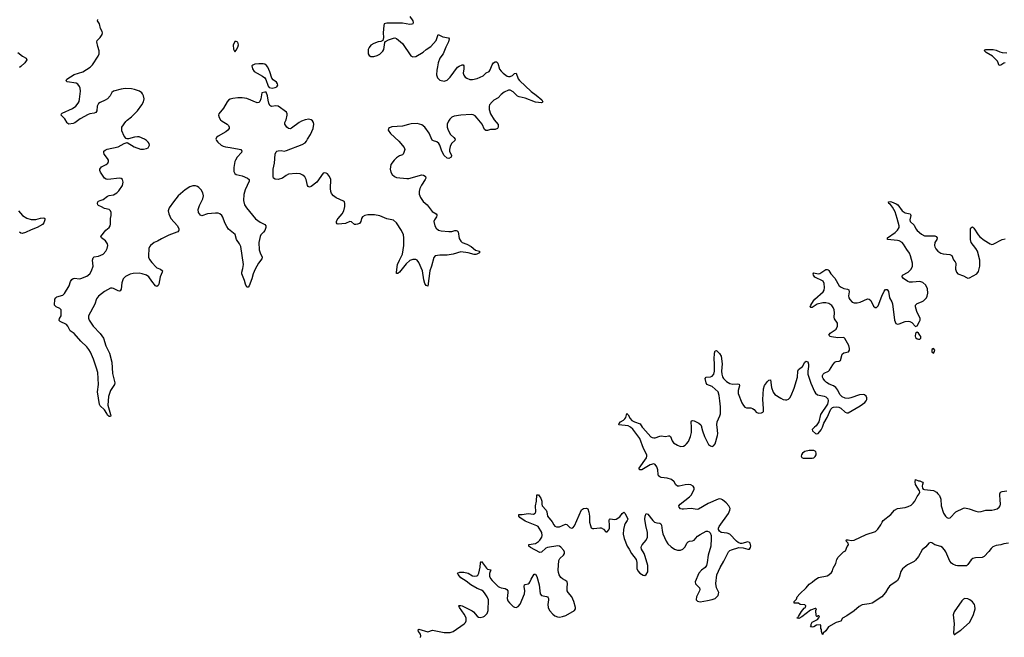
# Model space of a CAD drawing. Header units: inches. Extents: x 1843750 to 1959452, y 907112 to 1016326.
# Tile 91 of 137: x 1915515 to 1928677, y 927191 to 935446. Entities that reach past the tile are written whole.
import ezdxf

# ---------------------------------------------------------------- set-up
doc = ezdxf.new("R2010")
doc.units = ezdxf.units.IN
doc.header["$MEASUREMENT"] = 0
for name, color, linetype in [('B9913', 7, 'Continuous'), ('B9922', 7, 'Continuous'), ('B9923', 7, 'Continuous')]:
    doc.layers.add(name, color=color, linetype=linetype)

msp = doc.modelspace()

# ---------------------------------------------------------------- linework, layer by layer
at = {"layer": 'B9913', "color": 6, "elevation": 600}
for points in [[(1920000, 932708), (1919990, 932710), (1919950, 932745), (1919930, 932750), (1919870, 932723), (1919770, 932714), (1919759, 932719), (1919751, 932731), (1919751, 932750), (1919759, 932770), (1919770, 932790), (1919826, 932850), (1919848, 932890), (1919861, 932950), (1919863, 932990), (1919855, 933010), (1919842, 933022), (1919745, 933065), (1919710, 933090), (1919683, 933123), (1919672, 933150), (1919669, 933190), (1919674, 933310), (1919657, 933350), (1919630, 933385), (1919610, 933396), (1919590, 933400), (1919570, 933393), (1919486, 933274), (1919410, 933216), (1919390, 933206), (1919370, 933215), (1919361, 933230), (1919344, 933310), (1919327, 933347), (1919301, 933370), (1919264, 933384), (1919210, 933390), (1919110, 933382), (1919075, 933365), (1919030, 933330), (1918970, 933310), (1918930, 933313), (1918908, 933328), (1918902, 933350), (1918904, 933450), (1918921, 933530), (1918932, 933648), (1918942, 933678), (1918951, 933689), (1918970, 933695), (1919010, 933696), (1919050, 933690), (1919083, 933697), (1919290, 933777), (1919330, 933801), (1919350, 933824), (1919362, 933850), (1919403, 933910), (1919440, 933990), (1919447, 934050), (1919444, 934070), (1919430, 934096), (1919410, 934110), (1919378, 934118), (1919330, 934110), (1919282, 934090), (1919250, 934071), (1919150, 933995), (1919130, 933987), (1919110, 933990), (1919086, 934010), (1919060, 934050), (1919060, 934070), (1919076, 934110), (1919088, 934168), (1919089, 934190), (1919082, 934210), (1918970, 934291), (1918935, 934295), (1918887, 934287), (1918870, 934290), (1918859, 934299), (1918844, 934330), (1918834, 934370), (1918827, 934430), (1918810, 934478), (1918790, 934479), (1918751, 934469), (1918740, 934390), (1918725, 934355), (1918710, 934340), (1918690, 934337), (1918550, 934393), (1918490, 934404), (1918430, 934403), (1918366, 934394), (1918330, 934384), (1918306, 934370), (1918286, 934350), (1918237, 934263), (1918176, 934190), (1918172, 934170), (1918179, 934139), (1918199, 934110), (1918223, 934090), (1918289, 934050), (1918306, 934030), (1918315, 934010), (1918313, 933990), (1918299, 933970), (1918272, 933948), (1918168, 933890), (1918145, 933870), (1918137, 933850), (1918145, 933830), (1918163, 933810), (1918210, 933770), (1918236, 933756), (1918266, 933746), (1918330, 933740), (1918450, 933716), (1918470, 933710), (1918486, 933690), (1918479, 933670), (1918424, 933610), (1918400, 933570), (1918392, 933550), (1918377, 933470), (1918378, 933418), (1918390, 933390), (1918410, 933375), (1918490, 933358), (1918558, 933330), (1918580, 933310), (1918582, 933290), (1918528, 933170), (1918513, 933110), (1918508, 933030), (1918522, 932970), (1918546, 932930), (1918666, 932786), (1918730, 932742), (1918790, 932710), (1918803, 932690), (1918804, 932670), (1918791, 932630), (1918774, 932606), (1918738, 932570), (1918728, 932550), (1918710, 932470), (1918716, 932370), (1918728, 932328), (1918756, 932270), (1918752, 932250), (1918708, 932192), (1918661, 932110), (1918634, 932050), (1918616, 931984), (1918580, 931890), (1918570, 931872), (1918550, 931869), (1918533, 931910), (1918522, 931962), (1918491, 932029), (1918486, 932050), (1918486, 932070), (1918498, 932122), (1918505, 932175), (1918470, 932413), (1918454, 932450), (1918414, 932510), (1918395, 932575), (1918308, 932648), (1918282, 932682), (1918257, 932730), (1918230, 932806), (1918216, 932830), (1918191, 932850), (1918170, 932858), (1918130, 932861), (1918027, 932850), (1917950, 932825), (1917930, 932832), (1917906, 932870), (1917900, 932910), (1917919, 932961), (1917963, 933050), (1917970, 933090), (1917961, 933130), (1917942, 933170), (1917910, 933205), (1917890, 933216), (1917864, 933224), (1917830, 933226), (1917790, 933211), (1917728, 933170), (1917634, 933090), (1917570, 933011), (1917513, 932930), (1917500, 932890), (1917509, 932850), (1917533, 932790), (1917624, 932690), (1917642, 932650), (1917642, 932630), (1917638, 932622), (1917629, 932611), (1917616, 932604), (1917510, 932568), (1917410, 932518), (1917356, 932484), (1917313, 932467), (1917264, 932430), (1917249, 932411), (1917243, 932390), (1917236, 932290), (1917238, 932270), (1917250, 932239), (1917279, 932199), (1917338, 932138), (1917350, 932128), (1917397, 932110), (1917423, 932090), (1917420, 932070), (1917392, 932010), (1917373, 931910), (1917366, 931894), (1917350, 931880), (1917330, 931891), (1917281, 931950), (1917240, 932010), (1917210, 932033), (1917150, 932050), (1917110, 932056), (1917030, 932054), (1916990, 932044), (1916930, 932014), (1916899, 931981), (1916880, 931930), (1916870, 931846), (1916857, 931823), (1916850, 931818), (1916830, 931820), (1916770, 931853), (1916750, 931859), (1916730, 931857), (1916650, 931814), (1916569, 931750), (1916543, 931717), (1916517, 931643), (1916436, 931490), (1916435, 931455), (1916444, 931430), (1916495, 931350), (1916591, 931250), (1916636, 931190), (1916666, 931086), (1916714, 930990), (1916746, 930870), (1916755, 930715), (1916786, 930590), (1916783, 930570), (1916727, 930490), (1916701, 930410), (1916694, 930294), (1916718, 930198), (1916730, 930170), (1916733, 930150), (1916730, 930142), (1916710, 930141), (1916690, 930159), (1916681, 930181), (1916647, 930230), (1916590, 930284), (1916582, 930302), (1916555, 930470), (1916568, 930570), (1916559, 930730), (1916543, 930790), (1916501, 930910), (1916461, 931001), (1916440, 931040), (1916412, 931072), (1916330, 931151), (1916242, 931250), (1916188, 931288), (1916157, 931350), (1916142, 931370), (1916057, 931410), (1916044, 931424), (1916041, 931430), (1916047, 931450), (1916068, 931490), (1916067, 931567), (1916050, 931586), (1916000, 931610), (1915982, 931630), (1915986, 931710), (1915996, 931730), (1916010, 931740), (1916090, 931765), (1916115, 931785), (1916176, 931890), (1916195, 931945), (1916210, 931972), (1916230, 931985), (1916250, 931990), (1916310, 931984), (1916330, 931987), (1916410, 932020), (1916450, 932050), (1916476, 932090), (1916498, 932150), (1916488, 932230), (1916498, 932262), (1916510, 932275), (1916570, 932284), (1916629, 932311), (1916664, 932350), (1916685, 932390), (1916692, 932430), (1916687, 932450), (1916661, 932490), (1916608, 932530), (1916601, 932550), (1916668, 932632), (1916710, 932670), (1916723, 932690), (1916728, 932712), (1916727, 932790), (1916736, 932830), (1916739, 932870), (1916730, 932890), (1916710, 932910), (1916650, 932923), (1916610, 932946), (1916570, 932961), (1916560, 932970), (1916554, 932990), (1916561, 933010), (1916570, 933021), (1916589, 933031), (1916630, 933044), (1916690, 933089), (1916710, 933097), (1916770, 933106), (1916811, 933130), (1916841, 933159), (1916887, 933230), (1916896, 933276), (1916889, 933310), (1916870, 933322), (1916850, 933327), (1916691, 933311), (1916670, 933314), (1916649, 933329), (1916595, 933410), (1916584, 933430), (1916584, 933450), (1916610, 933478), (1916672, 933510), (1916691, 933530), (1916701, 933550), (1916701, 933570), (1916690, 933589), (1916646, 933650), (1916638, 933670), (1916640, 933690), (1916657, 933703), (1916684, 933716), (1916830, 933745), (1916910, 933793), (1916950, 933804), (1917047, 933747), (1917130, 933716), (1917170, 933716), (1917210, 933723), (1917230, 933735), (1917250, 933770), (1917246, 933790), (1917234, 933810), (1917211, 933830), (1917181, 933850), (1917110, 933879), (1917090, 933882), (1917050, 933878), (1916970, 933852), (1916950, 933852), (1916938, 933858), (1916911, 933891), (1916882, 933962), (1916878, 933990), (1916881, 934010), (1916933, 934087), (1916950, 934105), (1917009, 934150), (1917091, 934230), (1917146, 934310), (1917168, 934350), (1917178, 934390), (1917170, 934430), (1917156, 934456), (1917146, 934470), (1917117, 934490), (1917050, 934514), (1917010, 934523), (1916926, 934526), (1916870, 934518), (1916768, 934490), (1916747, 934473), (1916726, 934430), (1916690, 934390), (1916658, 934370), (1916590, 934339), (1916570, 934324), (1916552, 934290), (1916546, 934230), (1916532, 934208), (1916510, 934197), (1916450, 934189), (1916430, 934181), (1916321, 934119), (1916250, 934067), (1916230, 934058), (1916172, 934052), (1916159, 934059), (1916150, 934066), (1916120, 934120), (1916068, 934170), (1916075, 934190), (1916084, 934196), (1916221, 934259), (1916263, 934290), (1916298, 934330), (1916308, 934352), (1916315, 934385), (1916328, 934490), (1916325, 934530), (1916315, 934555), (1916290, 934584), (1916270, 934596), (1916150, 934616), (1916134, 934630), (1916144, 934650), (1916245, 934715), (1916358, 934750), (1916455, 934810), (1916490, 934845), (1916562, 934958), (1916577, 934990), (1916577, 935030), (1916557, 935090), (1916546, 935150), (1916551, 935170), (1916590, 935210), (1916617, 935250), (1916621, 935270), (1916616, 935290), (1916595, 935330), (1916581, 935390), (1916553, 935430), (1916557, 935450)], [(1915488, 935008), (1915550, 934957), (1915603, 934930), (1915610, 934910), (1915584, 934870), (1915530, 934821), (1915510, 934809)], [(1915500, 932890), (1915551, 932831), (1915612, 932792), (1915670, 932777), (1915730, 932776), (1915793, 932793), (1915836, 932796), (1915850, 932790), (1915852, 932772), (1915836, 932730), (1915818, 932710), (1915750, 932670), (1915670, 932639), (1915590, 932600), (1915549, 932589), (1915532, 932592), (1915510, 932605)]]:
    msp.add_lwpolyline(points, dxfattribs=at)
for points in [[(1918410, 935157), (1918390, 935153), (1918370, 935106), (1918371, 935051), (1918390, 935018), (1918410, 935038), (1918430, 935078), (1918438, 935110), (1918437, 935130), (1918430, 935144)], [(1918710, 934857), (1918658, 934850), (1918630, 934839), (1918619, 934830), (1918625, 934790), (1918650, 934756), (1918687, 934730), (1918762, 934690), (1918790, 934667), (1918805, 934645), (1918837, 934557), (1918850, 934538), (1918890, 934533), (1918930, 934542), (1918950, 934550), (1918966, 934570), (1918961, 934590), (1918947, 934610), (1918904, 934644), (1918886, 934666), (1918857, 934750), (1918830, 934810), (1918813, 934833), (1918790, 934850), (1918770, 934855)]]:
    msp.add_lwpolyline(points, close=True, dxfattribs=at)
at = {"layer": 'B9922', "color": 6}
for points, elevation in [([(1920873, 927190), (1920878, 927210), (1920872, 927232), (1920846, 927270), (1920841, 927290), (1920850, 927299), (1920970, 927265), (1921035, 927285), (1921190, 927253), (1921267, 927253), (1921310, 927267), (1921455, 927370), (1921473, 927387), (1921482, 927410), (1921481, 927450), (1921458, 927498), (1921396, 927590), (1921386, 927610), (1921390, 927616), (1921410, 927617), (1921430, 927611), (1921565, 927545), (1921583, 927530), (1921630, 927474), (1921650, 927459), (1921670, 927456), (1921710, 927463), (1921730, 927474), (1921764, 927510), (1921777, 927550), (1921780, 927690), (1921766, 927730), (1921730, 927787), (1921710, 927808), (1921690, 927821), (1921630, 927841), (1921544, 927890), (1921483, 927943), (1921410, 927987), (1921375, 928030), (1921367, 928050), (1921397, 928063), (1921450, 928063), (1921510, 928048), (1921570, 928013), (1921590, 928008), (1921626, 928014), (1921637, 928023), (1921651, 928049), (1921670, 928130), (1921674, 928186), (1921690, 928205), (1921755, 928115), (1921770, 928103), (1921811, 928091), (1921797, 928043), (1921796, 928010), (1921810, 927977), (1921830, 927949), (1921910, 927872), (1921930, 927859), (1921950, 927851), (1922005, 927845), (1922028, 927830), (1922038, 927810), (1922040, 927790), (1922029, 927710), (1922039, 927679), (1922061, 927650), (1922110, 927604), (1922130, 927593), (1922150, 927589), (1922179, 927601), (1922206, 927633), (1922264, 927770), (1922268, 927810), (1922260, 927870), (1922262, 927890), (1922270, 927898), (1922310, 927907), (1922325, 927915), (1922333, 927927), (1922350, 927970), (1922390, 928034), (1922410, 928036), (1922430, 928002), (1922460, 927890), (1922472, 927770), (1922490, 927748), (1922557, 927737), (1922572, 927732), (1922580, 927720), (1922585, 927710), (1922585, 927690), (1922573, 927630), (1922579, 927590), (1922599, 927550), (1922642, 927502), (1922670, 927479), (1922705, 927465), (1922730, 927462), (1922770, 927467), (1922816, 927484), (1922930, 927550), (1922946, 927570), (1922946, 927590), (1922922, 927670), (1922895, 927730), (1922846, 927790), (1922835, 927810), (1922832, 927850), (1922838, 927910), (1922832, 927930), (1922811, 927950), (1922770, 927973), (1922750, 927992), (1922726, 928026), (1922716, 928056), (1922713, 928090), (1922723, 928217), (1922736, 928244), (1922786, 928290), (1922797, 928310), (1922797, 928330), (1922787, 928350), (1922750, 928397), (1922730, 928410), (1922710, 928412), (1922570, 928391), (1922550, 928380), (1922490, 928328), (1922470, 928323), (1922342, 928390), (1922319, 928410), (1922319, 928430), (1922410, 928446), (1922450, 928471), (1922470, 928490), (1922496, 928530), (1922501, 928550), (1922494, 928590), (1922447, 928670), (1922430, 928680), (1922270, 928741), (1922202, 928790), (1922185, 928810), (1922186, 928830), (1922190, 928832), (1922230, 928833), (1922310, 928844), (1922385, 928835), (1922406, 928850), (1922414, 928870), (1922412, 928950), (1922423, 929010), (1922430, 929097), (1922450, 929093), (1922470, 929070), (1922480, 929050), (1922493, 929010), (1922493, 928970), (1922498, 928950), (1922553, 928890), (1922561, 928870), (1922571, 928810), (1922632, 928732), (1922654, 928694), (1922670, 928677), (1922690, 928668), (1922730, 928669), (1922810, 928702), (1922830, 928699), (1922870, 928657), (1922890, 928649), (1922910, 928655), (1922930, 928679), (1923025, 928895), (1923050, 928914), (1923090, 928919), (1923110, 928910), (1923125, 928865), (1923134, 928810), (1923130, 928730), (1923143, 928683), (1923156, 928656), (1923170, 928646), (1923190, 928643), (1923270, 928656), (1923290, 928653), (1923318, 928638), (1923350, 928601), (1923370, 928600), (1923390, 928626), (1923397, 928650), (1923400, 928690), (1923393, 928750), (1923401, 928770), (1923410, 928776), (1923470, 928764), (1923490, 928771), (1923539, 928801), (1923570, 928846), (1923590, 928865), (1923610, 928847), (1923644, 928770), (1923637, 928750), (1923610, 928711), (1923601, 928690), (1923585, 928630), (1923584, 928570), (1923597, 928510), (1923634, 928410), (1923663, 928370), (1923692, 928312), (1923756, 928230), (1923765, 928190), (1923766, 928110), (1923777, 928077), (1923806, 928046), (1923850, 928020), (1923870, 928017), (1923890, 928029), (1923910, 928068), (1923913, 928090), (1923910, 928150), (1923877, 928270), (1923861, 928310), (1923828, 928368), (1923823, 928390), (1923826, 928410), (1923835, 928425), (1923891, 928490), (1923905, 928530), (1923906, 928590), (1923885, 928685), (1923873, 928770), (1923874, 928810), (1923890, 928844), (1923910, 928837), (1923980, 928750), (1924003, 928730), (1924030, 928721), (1924070, 928717), (1924087, 928707), (1924095, 928690), (1924102, 928618), (1924113, 928573), (1924156, 928476), (1924181, 928441), (1924222, 928402), (1924270, 928371), (1924310, 928356), (1924350, 928356), (1924380, 928370), (1924410, 928398), (1924435, 928450), (1924450, 928469), (1924470, 928477), (1924510, 928482), (1924530, 928489), (1924576, 928544), (1924610, 928567), (1924690, 928609), (1924710, 928611), (1924730, 928602), (1924746, 928586), (1924758, 928550), (1924760, 928510), (1924753, 928407), (1924718, 928290), (1924707, 928190), (1924697, 928150), (1924678, 928122), (1924630, 928086), (1924594, 928050), (1924546, 927930), (1924550, 927904), (1924603, 927850), (1924609, 927830), (1924604, 927810), (1924562, 927730), (1924558, 927698), (1924559, 927690), (1924574, 927674), (1924610, 927667), (1924710, 927681), (1924770, 927695), (1924810, 927710), (1924835, 927730), (1924850, 927750), (1924858, 927770), (1924859, 927790), (1924830, 927850), (1924819, 927910), (1924835, 928025), (1924878, 928122), (1924929, 928210), (1924988, 928332), (1925009, 928351), (1925030, 928361), (1925130, 928389), (1925186, 928386), (1925250, 928368), (1925270, 928369), (1925284, 928390), (1925287, 928410), (1925278, 928450), (1925270, 928460), (1925250, 928466), (1925170, 928444), (1925150, 928444), (1925119, 928459), (1925096, 928476), (1925009, 928569), (1924970, 928582), (1924893, 928593), (1924868, 928610), (1924857, 928630), (1924858, 928650), (1924867, 928670), (1924990, 928844), (1925010, 928890), (1925011, 928911), (1924996, 928950), (1924959, 928990), (1924910, 929029), (1924890, 929039), (1924870, 929042), (1924850, 929038), (1924720, 928980), (1924590, 928902), (1924570, 928899), (1924490, 928914), (1924390, 928902), (1924370, 928902), (1924350, 928909), (1924330, 928930), (1924327, 928950), (1924345, 928970), (1924470, 929069), (1924490, 929092), (1924515, 929130), (1924529, 929170), (1924529, 929190), (1924518, 929210), (1924487, 929227), (1924450, 929231), (1924410, 929227), (1924330, 929210), (1924310, 929211), (1924288, 929228), (1924265, 929270), (1924230, 929298), (1924170, 929320), (1924090, 929327), (1924074, 929334), (1924056, 929350), (1924048, 929368), (1924044, 929430), (1924030, 929468), (1924010, 929499), (1923990, 929509), (1923944, 929496), (1923830, 929431), (1923799, 929430), (1923795, 929450), (1923892, 929590), (1923899, 929610), (1923898, 929630), (1923853, 929713), (1923804, 929850), (1923713, 929973), (1923682, 930000)], 600), ([(1923838, 930000), (1923845, 929990), (1923950, 929870), (1923970, 929860), (1923990, 929858), (1924010, 929859), (1924070, 929880), (1924090, 929883), (1924150, 929876), (1924190, 929885), (1924202, 929882), (1924213, 929873), (1924236, 929816), (1924256, 929790), (1924310, 929757), (1924350, 929742), (1924390, 929746), (1924410, 929757), (1924430, 929775), (1924454, 929810), (1924483, 929877), (1924495, 929930), (1924497, 929970), (1924495, 930000)], 600), ([(1924630, 930000), (1924642, 929950), (1924670, 929876), (1924703, 929803), (1924724, 929770), (1924750, 929748), (1924770, 929742), (1924790, 929749), (1924810, 929779), (1924845, 929890), (1924846, 929914), (1924837, 930000)], 600), ([(1926141, 930000), (1926110, 929970), (1926113, 929950), (1926153, 929913), (1926170, 929909), (1926190, 929917), (1926230, 929962), (1926244, 929990), (1926248, 930000)], 600), ([(1928733, 928447), (1928670, 928439), (1928630, 928427), (1928570, 928416), (1928522, 928398), (1928501, 928379), (1928470, 928337), (1928410, 928270), (1928382, 928258), (1928290, 928255), (1928255, 928245), (1928233, 928227), (1928190, 928166), (1928170, 928148), (1928050, 928146), (1928029, 928150), (1927990, 928167), (1927970, 928183), (1927950, 928210), (1927894, 928334), (1927879, 928359), (1927850, 928390), (1927830, 928403), (1927750, 928426), (1927710, 928454), (1927690, 928458), (1927670, 928447), (1927630, 928401), (1927581, 928359), (1927530, 928271), (1927490, 928222), (1927470, 928204), (1927382, 928158), (1927314, 928106), (1927292, 928070), (1927272, 927990), (1927250, 927950), (1927229, 927931), (1927178, 927902), (1927144, 927876), (1927119, 927841), (1927090, 927788), (1927038, 927730), (1926910, 927649), (1926870, 927636), (1926776, 927624), (1926737, 927603), (1926670, 927543), (1926570, 927476), (1926513, 927447), (1926490, 927407), (1926430, 927387), (1926328, 927332), (1926290, 927275), (1926256, 927244), (1926250, 927228), (1926246, 927230), (1926235, 927270), (1926235, 927295), (1926226, 927310), (1926226, 927350), (1926218, 927358), (1926168, 927352), (1926130, 927329), (1926110, 927324), (1926088, 927330), (1926095, 927345), (1926095, 927365), (1926107, 927393), (1926178, 927430), (1926198, 927450), (1926206, 927470), (1926198, 927478), (1926190, 927478), (1926170, 927466), (1926160, 927480), (1926158, 927550), (1926166, 927570), (1926156, 927576), (1926150, 927575), (1926085, 927555), (1925970, 927465), (1925930, 927444), (1925910, 927446), (1925909, 927451), (1925922, 927458), (1925925, 927470), (1925966, 927534), (1926001, 927579), (1926018, 927590), (1926026, 927610), (1926010, 927626), (1925950, 927628), (1925927, 927647), (1925870, 927646), (1925866, 927650), (1925866, 927670), (1925898, 927702), (1925908, 927730), (1925944, 927770), (1926030, 927850), (1926070, 927899), (1926110, 927926), (1926142, 927958), (1926195, 927990), (1926307, 928013), (1926333, 928027), (1926365, 928055), (1926380, 928080), (1926390, 928113), (1926423, 928177), (1926438, 928230), (1926457, 928263), (1926529, 928331), (1926553, 928347), (1926575, 928405), (1926593, 928427), (1926589, 928450), (1926569, 928470), (1926564, 928490), (1926567, 928493), (1926590, 928494), (1926630, 928485), (1926672, 928488), (1926830, 928563), (1926955, 928605), (1926986, 928634), (1927028, 928692), (1927044, 928730), (1927059, 928750), (1927160, 928830), (1927211, 928890), (1927250, 928913), (1927350, 928928), (1927390, 928938), (1927430, 928958), (1927458, 928982), (1927481, 929010), (1927510, 929073), (1927541, 929110), (1927549, 929130), (1927543, 929150), (1927490, 929235), (1927484, 929270), (1927490, 929302), (1927530, 929282), (1927550, 929282), (1927584, 929264), (1927591, 929250), (1927583, 929237), (1927577, 929210), (1927583, 929183), (1927593, 929173), (1927610, 929166), (1927730, 929154), (1927770, 929130), (1927790, 929109), (1927810, 929084), (1927830, 929036), (1927832, 928950), (1927863, 928850), (1927890, 928809), (1927910, 928790), (1927925, 928785), (1927952, 928788), (1928030, 928867), (1928130, 928918), (1928150, 928920), (1928206, 928910), (1928296, 928876), (1928330, 928867), (1928368, 928872), (1928430, 928889), (1928510, 928892), (1928550, 928899), (1928581, 928910), (1928610, 928930), (1928622, 928950), (1928624, 928970), (1928623, 929030), (1928616, 929090), (1928616, 929110), (1928626, 929130), (1928650, 929140), (1928710, 929150)], 500)]:
    msp.add_lwpolyline(points, dxfattribs=dict(at, elevation=elevation))
at = {"layer": 'B9922', "color": 6, "elevation": 600}
for points in [[(1926068, 929688), (1926010, 929675), (1925979, 929650), (1925966, 929630), (1925961, 929610), (1925972, 929592), (1925990, 929586), (1926110, 929587), (1926130, 929590), (1926150, 929606), (1926160, 929630), (1926163, 929650), (1926156, 929670), (1926150, 929678), (1926130, 929686)], [(1928150, 927710), (1928130, 927702), (1928110, 927680), (1928005, 927530), (1927995, 927490), (1928007, 927370), (1927998, 927250), (1928007, 927227), (1928010, 927226), (1928045, 927255), (1928096, 927284), (1928211, 927389), (1928236, 927430), (1928264, 927496), (1928286, 927570), (1928285, 927610), (1928277, 927630), (1928250, 927664), (1928218, 927690), (1928190, 927705)]]:
    msp.add_lwpolyline(points, close=True, dxfattribs=at)
at = {"layer": 'B9923', "color": 6, "elevation": 600}
for points in [[(1920728, 935490), (1920771, 935430), (1920774, 935410), (1920768, 935392), (1920755, 935385), (1920730, 935383), (1920630, 935402), (1920421, 935399), (1920387, 935390), (1920382, 935370), (1920372, 935270), (1920377, 935210), (1920371, 935169), (1920343, 935157), (1920305, 935150), (1920251, 935130), (1920210, 935105), (1920186, 935074), (1920174, 935046), (1920174, 934990), (1920187, 934967), (1920210, 934955), (1920250, 934955), (1920294, 934966), (1920330, 934984), (1920370, 935026), (1920382, 935050), (1920397, 935143), (1920405, 935155), (1920444, 935176), (1920510, 935200), (1920530, 935202), (1920553, 935193), (1920630, 935130), (1920743, 934963), (1920770, 934949), (1920810, 934955), (1920910, 935011), (1920950, 935046), (1921011, 935089), (1921083, 935170), (1921110, 935250), (1921170, 935219), (1921245, 935205), (1921258, 935190), (1921249, 935150), (1921210, 935081), (1921177, 934990), (1921132, 934930), (1921109, 934870), (1921102, 934818), (1921089, 934770), (1921087, 934710), (1921101, 934670), (1921130, 934640), (1921190, 934626), (1921230, 934636), (1921270, 934676), (1921366, 934810), (1921390, 934827), (1921430, 934845), (1921442, 934842), (1921451, 934831), (1921453, 934790), (1921445, 934730), (1921450, 934706), (1921470, 934677), (1921490, 934663), (1921530, 934646), (1921570, 934648), (1921630, 934661), (1921710, 934698), (1921750, 934738), (1921790, 934756), (1921803, 934777), (1921830, 934844), (1921849, 934870), (1921870, 934883), (1921890, 934885), (1921907, 934867), (1921930, 934786), (1921950, 934757), (1921979, 934730), (1922030, 934693), (1922050, 934686), (1922070, 934685), (1922101, 934699), (1922130, 934727), (1922150, 934730), (1922177, 934657), (1922194, 934634), (1922350, 934486), (1922418, 934438), (1922495, 934375), (1922507, 934350), (1922501, 934339), (1922490, 934333), (1922410, 934345), (1922270, 934398), (1922190, 934416), (1922170, 934423), (1922110, 934482), (1922070, 934506), (1922050, 934506), (1921990, 934478), (1921950, 934448), (1921910, 934402), (1921852, 934370), (1921830, 934350), (1921796, 934310), (1921789, 934290), (1921790, 934244), (1921809, 934190), (1921856, 934110), (1921910, 934045), (1921912, 934010), (1921901, 933990), (1921870, 933979), (1921810, 933977), (1921770, 933967), (1921747, 933967), (1921730, 933980), (1921695, 934050), (1921630, 934132), (1921602, 934162), (1921575, 934175), (1921550, 934179), (1921410, 934172), (1921324, 934156), (1921290, 934142), (1921263, 934117), (1921245, 934090), (1921231, 934050), (1921229, 934010), (1921241, 933970), (1921273, 933910), (1921319, 933870), (1921335, 933850), (1921330, 933830), (1921289, 933790), (1921270, 933750), (1921260, 933710), (1921261, 933690), (1921287, 933630), (1921283, 933610), (1921250, 933590), (1921230, 933594), (1921190, 933633), (1921159, 933690), (1921133, 933770), (1921119, 933790), (1921090, 933813), (1921045, 933825), (1921030, 933834), (1920989, 933930), (1920930, 934010), (1920890, 934042), (1920830, 934057), (1920750, 934054), (1920710, 934046), (1920630, 934021), (1920488, 934012), (1920458, 934002), (1920445, 933990), (1920442, 933970), (1920470, 933926), (1920584, 933824), (1920656, 933736), (1920662, 933710), (1920652, 933670), (1920640, 933650), (1920630, 933641), (1920590, 933627), (1920550, 933600), (1920519, 933570), (1920477, 933510), (1920469, 933449), (1920478, 933410), (1920495, 933375), (1920523, 933350), (1920550, 933339), (1920690, 933322), (1920715, 933325), (1920890, 933371), (1920911, 933370), (1920936, 933356), (1920941, 933350), (1920942, 933330), (1920935, 933310), (1920884, 933236), (1920862, 933190), (1920853, 933150), (1920856, 933116), (1920874, 933070), (1920910, 933017), (1920961, 932970), (1921030, 932884), (1921083, 932850), (1921090, 932837), (1921093, 932830), (1921086, 932810), (1921059, 932770), (1921053, 932750), (1921066, 932690), (1921081, 932661), (1921112, 932632), (1921150, 932622), (1921250, 932613), (1921290, 932617), (1921330, 932628), (1921350, 932628), (1921363, 932623), (1921378, 932610), (1921390, 932521), (1921410, 932484), (1921430, 932467), (1921490, 932446), (1921550, 932415), (1921610, 932367), (1921661, 932350), (1921661, 932330), (1921626, 932310), (1921612, 932308), (1921590, 932309), (1921510, 932331), (1921410, 932343), (1921310, 932314), (1921230, 932298), (1921130, 932299), (1921070, 932290), (1921050, 932268), (1921020, 932150), (1920997, 932090), (1920970, 931884), (1920950, 931892), (1920930, 931920), (1920917, 931970), (1920900, 932090), (1920850, 932200), (1920830, 932230), (1920810, 932243), (1920770, 932242), (1920730, 932226), (1920679, 932181), (1920590, 932071), (1920570, 932053), (1920554, 932054), (1920551, 932071), (1920567, 932173), (1920590, 932232), (1920632, 932310), (1920650, 932430), (1920652, 932530), (1920644, 932570), (1920618, 932630), (1920550, 932730), (1920510, 932765), (1920424, 932784), (1920330, 932824), (1920256, 932836), (1920170, 932839), (1920130, 932831), (1920098, 932810), (1920084, 932790), (1920075, 932750), (1920066, 932734), (1920056, 932724), (1920030, 932712), (1920010, 932707), (1920000, 932708)], [(1928690, 934871), (1928670, 934866), (1928630, 934840), (1928610, 934835), (1928584, 934890), (1928539, 934939), (1928519, 934959), (1928436, 935010), (1928412, 935030), (1928418, 935042), (1928432, 935048), (1928490, 935046), (1928530, 935050), (1928570, 935040), (1928617, 935017), (1928650, 935008), (1928710, 935003)], [(1926248, 930000), (1926265, 930055), (1926311, 930130), (1926360, 930240), (1926379, 930261), (1926393, 930267), (1926428, 930272), (1926465, 930265), (1926492, 930252), (1926550, 930202), (1926570, 930192), (1926590, 930193), (1926750, 930283), (1926813, 930330), (1926832, 930350), (1926840, 930370), (1926840, 930390), (1926830, 930413), (1926810, 930430), (1926790, 930436), (1926740, 930430), (1926627, 930393), (1926590, 930385), (1926550, 930389), (1926510, 930404), (1926477, 930437), (1926450, 930494), (1926424, 930530), (1926394, 930550), (1926335, 930575), (1926298, 930598), (1926277, 930617), (1926254, 930650), (1926247, 930670), (1926246, 930690), (1926255, 930710), (1926270, 930723), (1926328, 930750), (1926339, 930761), (1926385, 930835), (1926410, 930867), (1926430, 930877), (1926470, 930880), (1926488, 930892), (1926510, 930975), (1926530, 930993), (1926592, 931008), (1926607, 931030), (1926609, 931050), (1926598, 931090), (1926547, 931187), (1926530, 931196), (1926450, 931194), (1926366, 931206), (1926348, 931210), (1926331, 931230), (1926350, 931257), (1926430, 931308), (1926449, 931350), (1926446, 931390), (1926408, 931448), (1926401, 931470), (1926408, 931530), (1926402, 931570), (1926390, 931600), (1926370, 931628), (1926330, 931654), (1926290, 931662), (1926250, 931662), (1926177, 931643), (1926110, 931601), (1926090, 931600), (1926084, 931604), (1926082, 931610), (1926091, 931630), (1926125, 931690), (1926142, 931710), (1926256, 931810), (1926268, 931830), (1926275, 931865), (1926270, 931918), (1926257, 931950), (1926145, 932005), (1926125, 932030), (1926123, 932050), (1926130, 932062), (1926190, 932051), (1926210, 932055), (1926290, 932105), (1926310, 932109), (1926323, 932103), (1926333, 932093), (1926358, 932050), (1926413, 931990), (1926471, 931890), (1926494, 931870), (1926530, 931851), (1926583, 931843), (1926597, 931837), (1926602, 931810), (1926594, 931754), (1926598, 931730), (1926610, 931707), (1926643, 931670), (1926670, 931660), (1926710, 931662), (1926750, 931672), (1926850, 931713), (1926870, 931712), (1926891, 931691), (1926930, 931618), (1926950, 931599), (1926970, 931598), (1926990, 931620), (1927038, 931750), (1927070, 931817), (1927090, 931838), (1927110, 931840), (1927130, 931812), (1927143, 931730), (1927174, 931674), (1927183, 931650), (1927210, 931430), (1927226, 931386), (1927250, 931377), (1927270, 931379), (1927350, 931411), (1927390, 931418), (1927414, 931414), (1927439, 931399), (1927490, 931347), (1927510, 931356), (1927544, 931410), (1927552, 931430), (1927552, 931450), (1927506, 931546), (1927488, 931610), (1927489, 931630), (1927510, 931654), (1927570, 931674), (1927596, 931690), (1927638, 931730), (1927648, 931750), (1927656, 931790), (1927651, 931850), (1927630, 931898), (1927590, 931933), (1927550, 931945), (1927450, 931936), (1927410, 931940), (1927388, 931948), (1927330, 931986), (1927310, 932010), (1927315, 932030), (1927390, 932072), (1927431, 932110), (1927450, 932150), (1927451, 932190), (1927425, 932290), (1927410, 932325), (1927373, 932373), (1927330, 932447), (1927310, 932468), (1927271, 932490), (1927250, 932495), (1927114, 932510), (1927117, 932530), (1927217, 932603), (1927248, 932632), (1927270, 932669), (1927272, 932690), (1927247, 932790), (1927216, 932876), (1927182, 932942), (1927155, 932975), (1927132, 932990), (1927127, 933010), (1927130, 933013), (1927150, 933017), (1927167, 933013), (1927230, 932986), (1927252, 932970), (1927311, 932890), (1927350, 932866), (1927418, 932850), (1927424, 932844), (1927427, 932830), (1927415, 932770), (1927419, 932750), (1927470, 932701), (1927495, 932650), (1927511, 932630), (1927570, 932580), (1927610, 932559), (1927730, 932558), (1927750, 932556), (1927767, 932547), (1927779, 932530), (1927775, 932510), (1927750, 932470), (1927743, 932430), (1927748, 932410), (1927762, 932382), (1927790, 932352), (1927830, 932326), (1927858, 932318), (1927948, 932308), (1927975, 932295), (1927998, 932238), (1928022, 932210), (1928030, 932190), (1928025, 932110), (1928037, 932070), (1928058, 932050), (1928130, 932023), (1928170, 931998), (1928190, 931992), (1928210, 931996), (1928310, 932050), (1928330, 932082), (1928349, 932150), (1928349, 932230), (1928317, 932350), (1928297, 932390), (1928236, 932470), (1928225, 932510), (1928225, 932650), (1928230, 932665), (1928250, 932676), (1928270, 932658), (1928328, 932570), (1928350, 932546), (1928410, 932500), (1928490, 932450), (1928510, 932443), (1928530, 932444), (1928650, 932507), (1928690, 932519)], [(1924837, 930000), (1924833, 930030), (1924840, 930070), (1924875, 930150), (1924882, 930178), (1924884, 930270), (1924876, 930350), (1924865, 930425), (1924850, 930470), (1924770, 930542), (1924702, 930570), (1924692, 930590), (1924679, 930650), (1924691, 930669), (1924750, 930673), (1924770, 930682), (1924795, 930710), (1924804, 930750), (1924803, 930850), (1924797, 930910), (1924801, 930990), (1924810, 931022), (1924830, 931025), (1924870, 930984), (1924890, 930948), (1924904, 930844), (1924898, 930750), (1924900, 930710), (1924910, 930674), (1924922, 930650), (1924962, 930610), (1925010, 930583), (1925050, 930573), (1925110, 930578), (1925133, 930573), (1925136, 930550), (1925119, 930490), (1925119, 930450), (1925170, 930324), (1925190, 930288), (1925210, 930267), (1925230, 930259), (1925290, 930257), (1925311, 930251), (1925334, 930234), (1925361, 930201), (1925390, 930187), (1925430, 930189), (1925450, 930199), (1925458, 930210), (1925460, 930250), (1925448, 930370), (1925457, 930510), (1925470, 930556), (1925510, 930609), (1925530, 930627), (1925551, 930631), (1925566, 930530), (1925587, 930467), (1925610, 930438), (1925690, 930386), (1925722, 930370), (1925750, 930365), (1925770, 930367), (1925790, 930376), (1925810, 930392), (1925830, 930423), (1925870, 930521), (1925914, 930670), (1925916, 930750), (1925925, 930770), (1925978, 930810), (1926011, 930870), (1926030, 930884), (1926050, 930873), (1926060, 930840), (1926061, 930810), (1926051, 930750), (1926051, 930710), (1926089, 930589), (1926138, 930478), (1926153, 930453), (1926182, 930430), (1926270, 930415), (1926290, 930406), (1926317, 930377), (1926323, 930350), (1926312, 930308), (1926220, 930170), (1926198, 930070), (1926161, 930019), (1926141, 930000)], [(1923682, 930000), (1923681, 930001), (1923650, 930018), (1923523, 930030), (1923529, 930050), (1923548, 930070), (1923587, 930093), (1923606, 930110), (1923617, 930130), (1923630, 930181), (1923650, 930163), (1923674, 930114), (1923698, 930090), (1923733, 930070), (1923810, 930044), (1923838, 930000)], [(1924495, 930000), (1924489, 930071), (1924497, 930083), (1924510, 930090), (1924530, 930085), (1924595, 930055), (1924619, 930030), (1924628, 930008), (1924630, 930000)]]:
    msp.add_lwpolyline(points, dxfattribs=at)
for points in [[(1927510, 931269), (1927489, 931251), (1927486, 931214), (1927490, 931199), (1927510, 931180), (1927530, 931174), (1927550, 931178), (1927562, 931190), (1927559, 931210), (1927550, 931230), (1927530, 931254)], [(1927730, 931049), (1927710, 931038), (1927708, 931030), (1927710, 931005), (1927730, 930991), (1927744, 931010), (1927749, 931030)]]:
    msp.add_lwpolyline(points, close=True, dxfattribs=at)

doc.saveas('drawing.dxf')
